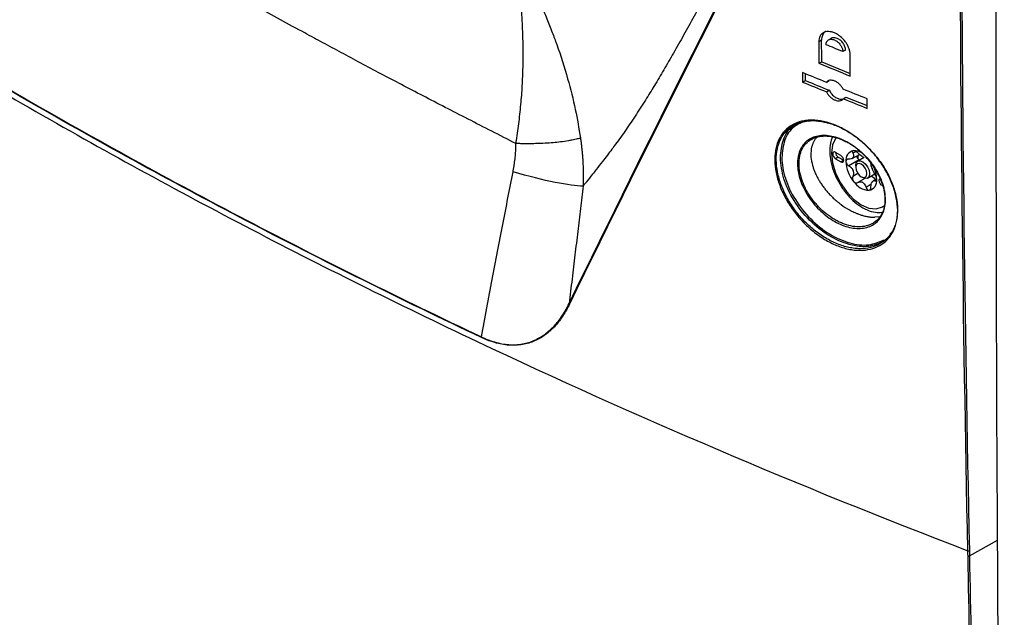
# Model space of a CAD drawing. Header units: millimetres. Extents: x 155473 to 158085, y 111018 to 114514.
# Tile 153 of 181: x 157618 to 157745, y 113731 to 113808. Entities that reach past the tile are written whole.
import ezdxf

# ---------------------------------------------------------------- set-up
doc = ezdxf.new("R2010")
doc.units = ezdxf.units.MM

msp = doc.modelspace()

# ---------------------------------------------------------------- linework, layer by layer
at = {"color": 7, "linetype": 'Continuous', "lineweight": 25}
for p, q in [((157721.39, 113805.65), (157721.03, 113805.45)), ((157722.63, 113805.89), (157722.23, 113805.66)), ((157724.47, 113804.39), (157724.12, 113804.19)), ((157721.05, 113802.68), (157721.41, 113802.89)), ((157721.41, 113802.89), (157725.07, 113801.39)), ((157719.31, 113800.47), (157719.3, 113801.34)), ((157718.95, 113800.27), (157719.31, 113800.47)), ((157722.35, 113800.43), (157722, 113800.23)), ((157722.01, 113799.01), (157722.36, 113799.22)), ((157724.17, 113798.13), (157724.52, 113798.34)), ((157724.52, 113798.34), (157727.24, 113797.24)), ((157723.88, 113790.82), (157723.17, 113791.23)), ((157725.82, 113791.35), (157725.41, 113791.11)), ((157723.52, 113790.62), (157723.17, 113790.41)), ((157723.17, 113790.41), (157723.88, 113790)), ((157723.52, 113790.62), (157724.23, 113790.21)), ((157724.23, 113790.21), (157723.88, 113790)), ((157726.21, 113790.28), (157724.87, 113789.51)), ((157725.3, 113790.43), (157726.24, 113790.97)), ((157726.88, 113790.57), (157726.05, 113790.09)), ((157726.21, 113790.28), (157726.27, 113790.22)), ((157725.79, 113789.51), (157725.79, 113789.31)), ((157726.06, 113788.51), (157725.41, 113788.13)), ((157726.95, 113787.87), (157726.04, 113787.35)), ((157726.49, 113788.09), (157726.67, 113787.98)), ((157727.3, 113787.92), (157728.23, 113788.46)), ((157728.47, 113787.83), (157728.02, 113787.56)), ((157728.46, 113787.66), (157728.27, 113787.55)), ((157727.78, 113787.12), (157727.11, 113786.73)), ((157728.86, 113782.94), (157728.25, 113782.88)), ((157730.16, 113780.71), (157730.37, 113780.92)), ((157740.4, 113739.34), (157744.02, 113741.35)), ((157740.39, 113740.02), (157740.4, 113739.34))]:
    msp.add_line(p, q, dxfattribs=at)
at = {"color": 7, "linetype": 'Continuous', "lineweight": 25, "flags": 128}
for points in [[(157723.25, 113793.12), (157723.18, 113793.02), (157722.8, 113792.18), (157722.67, 113791.11), (157722.8, 113789.89), (157723.18, 113788.61), (157723.79, 113787.34), (157724.58, 113786.18), (157725.5, 113785.21), (157726.49, 113784.49), (157727.48, 113784.07), (157728.41, 113783.97), (157729.2, 113784.22), (157729.38, 113784.34)], [(157723.17, 113791.23), (157723.04, 113791.28), (157722.92, 113791.25), (157722.84, 113791.17), (157722.82, 113791.03), (157722.84, 113790.85), (157722.92, 113790.68), (157723.04, 113790.52), (157723.17, 113790.41)], [(157723.88, 113790), (157724.01, 113789.96), (157724.13, 113789.98), (157724.2, 113790.07), (157724.23, 113790.21), (157724.2, 113790.38), (157724.13, 113790.56), (157724.01, 113790.71), (157723.88, 113790.82)], [(157725.79, 113789.51), (157725.85, 113789.87), (157726.05, 113790.09), (157726.33, 113790.14), (157726.67, 113790.03)], [(157726.49, 113789.72), (157726.22, 113789.81), (157725.99, 113789.77), (157725.84, 113789.59), (157725.79, 113789.31), (157725.84, 113788.97), (157725.99, 113788.61), (157726.22, 113788.3), (157726.49, 113788.09), (157726.76, 113787.99), (157726.99, 113788.04), (157727.15, 113788.21), (157727.2, 113788.49), (157727.15, 113788.84), (157726.99, 113789.19), (157726.76, 113789.5), (157726.49, 113789.72)], [(157726.67, 113790.03), (157727.01, 113789.75), (157727.3, 113789.37), (157727.49, 113788.92), (157727.55, 113788.49), (157727.49, 113788.14), (157727.3, 113787.92), (157727.01, 113787.87), (157726.67, 113787.98), (157726.67, 113787.98)], [(157728.86, 113787.83), (157728.86, 113787.83), (157728.78, 113787.74), (157728.76, 113787.6), (157728.78, 113787.42), (157728.86, 113787.25), (157728.98, 113787.09), (157729.11, 113786.98)], [(157740.22, 113739.33), (157740.21, 113739.57), (157740.2, 113740)]]:
    msp.add_lwpolyline(points, dxfattribs=at)
at = {"color": 7, "linetype": 'Continuous', "lineweight": 25}
for centre, radius, start, end in [((157723.92, 113791.25), 0.75, 181.8666, 238.1281), ((157725.73, 113790.24), 1.23, 100.5468, 189.2519), ((157725.56, 113789.66), 1.8, 56.1502, 91.7313), ((157728.81, 113790.24), 4.3, 182.6393, 219.7721), ((157726.1, 113790.08), 0.818, 141.0957, 148.703), ((157725.08, 113790.8), 0.43, 317.6518, 332.1469), ((157728.75, 113790.79), 2.71, 178.6009, 187.5139), ((157726.76, 113790.9), 0.828, 213.3477, 228.1576), ((157725.71, 113789), 1.91, 57.8448, 62.1606), ((157727.17, 113791.53), 1, 235.8866, 244.1188), ((157728.49, 113790.08), 3.28, 199.6999, 202.7114), ((157723.83, 113788.27), 1.72, 18.3336, 24.0778), ((157724.85, 113787.93), 3.28, 19.6999, 22.7114), ((157729.52, 113789.74), 1.72, 198.3336, 204.0778), ((157724.53, 113787.64), 3.95, 1.7842, 27.6387), ((157727.64, 113788.9), 2.56, 213.4349, 266.5705), ((157727.63, 113789), 1.91, 237.8448, 242.1606), ((157726.17, 113786.48), 1, 55.8866, 64.1188), ((157727.26, 113787.56), 1.23, 280.5468, 9.2519), ((157727.35, 113787.04), 1.17, 35.8738, 72.567), ((157727.25, 113787.93), 0.818, 321.0957, 328.703), ((157728.26, 113787.21), 0.43, 137.6518, 152.1469), ((157740.3, 113739.55), 0.232, 249.9808, 297.6611)]:
    msp.add_arc(centre, radius, start, end, dxfattribs=at)
for points, knots in [([(157518.92, 113867.75), (157533.41, 113855.12), (157548.99, 113842.96), (157573.94, 113825.38), (157582.55, 113819.62), (157600.22, 113808.36), (157609.29, 113802.86), (157627.9, 113792.12), (157637.44, 113786.88), (157656.96, 113776.67), (157666.91, 113771.72), (157697.3, 113757.35), (157718.33, 113748.37), (157740.2, 113740)], [0.001071, 0.001071, 0.001071, 0.001071, 0.25, 0.25, 0.375, 0.375, 0.5, 0.5, 0.625, 0.625, 0.75, 0.75, 0.998929, 0.998929, 0.998929, 0.998929]), ([(157682.07, 113792.36), (157681.03, 113792.89), (157678.98, 113793.93), (157675.95, 113795.49), (157673, 113797), (157670.15, 113798.48), (157667.39, 113799.93), (157664.72, 113801.33), (157662.14, 113802.7), (157659.65, 113804.03), (157657.25, 113805.32), (157653.6, 113807.29), (157648.58, 113810.04), (157642.08, 113813.66), (157635.29, 113817.49), (157626.08, 113822.77), (157615.04, 113829.24), (157604.93, 113835.33), (157597.77, 113839.75), (157592.99, 113842.74), (157587.92, 113845.95), (157582.56, 113849.39), (157578.91, 113851.77), (157577.03, 113853)], [0, 0, 0, 0, 0.02848, 0.056193, 0.083137, 0.109306, 0.1347, 0.159315, 0.183148, 0.206197, 0.228461, 0.249937, 0.307908, 0.368918, 0.432954, 0.500001, 0.631048, 0.750064, 0.793815, 0.840704, 0.890712, 0.943819, 1, 1, 1, 1]), ([(157722.25, 113838.84), (157722.13, 113838.64), (157721.88, 113838.23), (157721.5, 113837.6), (157721.11, 113836.96), (157720.71, 113836.3), (157720.3, 113835.61), (157719.88, 113834.91), (157719.45, 113834.19), (157719, 113833.45), (157718.54, 113832.69), (157718.08, 113831.91), (157717.6, 113831.1), (157717.1, 113830.28), (157716.6, 113829.43), (157716.09, 113828.55), (157715.56, 113827.65), (157715.02, 113826.73), (157714.3, 113825.47), (157713.3, 113823.72), (157711.96, 113821.36), (157710.54, 113818.81), (157709.21, 113816.4), (157708.12, 113814.41), (157707.27, 113812.87), (157706.32, 113811.12), (157705.19, 113809.07), (157703.82, 113806.62), (157702.51, 113804.3), (157701.25, 113802.12), (157700.05, 113800.08), (157698.83, 113798.09), (157697.56, 113796.11), (157696.23, 113794.13), (157695.17, 113792.66), (157694.37, 113791.59), (157693.81, 113790.85), (157693.14, 113789.97), (157692.51, 113789.15), (157691.81, 113788.27), (157691.29, 113787.62), (157690.89, 113787.11), (157690.75, 113786.95), (157690.71, 113786.89)], [0, 0, 0, 0, 0.0126553, 0.0255371, 0.0386502, 0.0519999, 0.0655916, 0.0794311, 0.0935245, 0.1078782, 0.1224988, 0.1373934, 0.1525694, 0.1680344, 0.1837963, 0.1998635, 0.2162446, 0.2329485, 0.2499847, 0.2839417, 0.3253986, 0.374477, 0.4163934, 0.450756, 0.4774825, 0.4965103, 0.5418194, 0.5855942, 0.6277477, 0.6682008, 0.7068829, 0.7437325, 0.7859022, 0.8283938, 0.8710856, 0.8860112, 0.9035787, 0.9237469, 0.9482826, 0.9625286, 0.9878185, 0.9961104, 1, 1, 1, 1]), ([(157677.63, 113767.42), (157667.34, 113772.28), (157657.27, 113777.28), (157637.57, 113787.57), (157627.94, 113792.86), (157609.13, 113803.72), (157599.97, 113809.28), (157582.15, 113820.65), (157573.48, 113826.46), (157565.06, 113832.41)], [0, 0, 0, 0, 0.25, 0.25, 0.5, 0.5, 0.75, 0.75, 1, 1, 1, 1]), ([(157565.07, 113832.48), (157573.49, 113826.54), (157582.16, 113820.72), (157599.99, 113809.35), (157609.15, 113803.8), (157627.96, 113792.94), (157637.58, 113787.65), (157657.28, 113777.36), (157667.35, 113772.35), (157677.65, 113767.49)], [0, 0, 0, 0, 0.25, 0.25, 0.5, 0.5, 0.75, 0.75, 1, 1, 1, 1]), ([(157682.85, 113815.22), (157682.95, 113815.04), (157683.44, 113814.13), (157684.24, 113812.5), (157685.21, 113810.4), (157686.04, 113808.47), (157686.73, 113806.73), (157687.67, 113804.17), (157688.72, 113800.87), (157689.74, 113796.85), (157690.17, 113794.3), (157690.37, 113793.08)], [0, 0, 0, 0, 0.02462, 0.131268, 0.228882, 0.317301, 0.396497, 0.46653, 0.663232, 0.838833, 1, 1, 1, 1]), ([(157682.07, 113792.36), (157682.07, 113792.37), (157682.06, 113792.4), (157682.08, 113792.44), (157682.1, 113792.51), (157682.11, 113792.58), (157682.12, 113792.67), (157682.12, 113792.73), (157682.26, 113793.57), (157682.49, 113795.22), (157682.75, 113797.65), (157682.92, 113800.08), (157683.01, 113802.52), (157683.01, 113804.77), (157682.95, 113806.9), (157682.85, 113808.95), (157682.68, 113811), (157682.46, 113813.03), (157682.28, 113814.29), (157682.18, 113814.96)], [0, 0, 0, 0, 0.001064, 0.003941, 0.005704, 0.010144, 0.013397, 0.017187, 0.018134, 0.122954, 0.23072, 0.334504, 0.439534, 0.550341, 0.63066, 0.72234, 0.825467, 0.90713, 1, 1, 1, 1]), ([(157725.05, 113803.81), (157725.05, 113803.94), (157725.04, 113804.07), (157724.98, 113804.35), (157724.94, 113804.49), (157724.84, 113804.77), (157724.78, 113804.91), (157724.63, 113805.19), (157724.54, 113805.32), (157724.26, 113805.71), (157724.03, 113805.94), (157723.67, 113806.24), (157723.54, 113806.32), (157723.29, 113806.48), (157723.16, 113806.54), (157722.9, 113806.65), (157722.77, 113806.69), (157722.51, 113806.75), (157722.39, 113806.76), (157722.14, 113806.76), (157722.03, 113806.75), (157721.81, 113806.7), (157721.71, 113806.66), (157721.52, 113806.55), (157721.44, 113806.49), (157721.29, 113806.33), (157721.23, 113806.24), (157721.13, 113806.05), (157721.09, 113805.94), (157721.04, 113805.7), (157721.03, 113805.58), (157721.03, 113805.45)], [0, 0, 0, 0, 0.0625, 0.0625, 0.125, 0.125, 0.1875, 0.1875, 0.25, 0.25, 0.375, 0.375, 0.4375, 0.4375, 0.5, 0.5, 0.5625, 0.5625, 0.625, 0.625, 0.6875, 0.6875, 0.75, 0.75, 0.8125, 0.8125, 0.875, 0.875, 0.9375, 0.9375, 1, 1, 1, 1]), ([(157721.96, 113806.8), (157721.96, 113806.8), (157721.77, 113806.75), (157721.55, 113806.43), (157721.39, 113806), (157721.39, 113805.72), (157721.39, 113805.65)], [0, 0, 0, 0, 0.008329, 0.442086, 0.86976, 1, 1, 1, 1]), ([(157721.96, 113805.07), (157721.96, 113805.1), (157721.96, 113805.15), (157721.98, 113805.24), (157721.99, 113805.32), (157722.02, 113805.4), (157722.06, 113805.47), (157722.1, 113805.53), (157722.15, 113805.59), (157722.21, 113805.64), (157722.33, 113805.73), (157722.59, 113805.8), (157723.01, 113805.72), (157723.39, 113805.5), (157723.64, 113805.26), (157723.79, 113805.08), (157723.91, 113804.89), (157724, 113804.71), (157724.07, 113804.53), (157724.11, 113804.35), (157724.11, 113804.24), (157724.12, 113804.19)], [0, 0, 0, 0, 0.026661, 0.053612, 0.080859, 0.108406, 0.136259, 0.164425, 0.192906, 0.22171, 0.250839, 0.358307, 0.499776, 0.624375, 0.69052, 0.749576, 0.802427, 0.853868, 0.903924, 0.952625, 1, 1, 1, 1]), ([(157724.12, 113804.19), (157723.76, 113804.33), (157723.04, 113804.63), (157722.32, 113804.92), (157721.96, 113805.07)], [0, 0, 0, 0, 0.4999284, 1, 1, 1, 1]), ([(157724.47, 113804.39), (157724.45, 113804.53), (157724.43, 113804.75), (157724.29, 113805.05), (157724.11, 113805.34), (157723.81, 113805.66), (157723.44, 113805.88), (157723.14, 113805.97), (157722.88, 113805.98), (157722.7, 113805.95), (157722.63, 113805.89), (157722.63, 113805.89)], [0, 0, 0, 0, 0.160488, 0.245368, 0.333183, 0.499123, 0.66516, 0.765802, 0.854973, 0.998395, 1, 1, 1, 1]), ([(157724.16, 113799.35), (157724.1, 113799.47), (157724.03, 113799.58), (157723.88, 113799.79), (157723.79, 113799.89), (157723.6, 113800.08), (157723.5, 113800.16), (157723.29, 113800.3), (157723.18, 113800.36), (157722.96, 113800.44), (157722.86, 113800.47), (157722.65, 113800.5), (157722.55, 113800.51), (157722.36, 113800.48), (157722.27, 113800.45), (157722.12, 113800.36), (157722.06, 113800.3), (157722, 113800.23)], [0, 0, 0, 0, 0.125, 0.125, 0.25, 0.25, 0.375, 0.375, 0.5, 0.5, 0.625, 0.625, 0.75, 0.75, 0.875, 0.875, 1, 1, 1, 1]), ([(157722.01, 113799.01), (157722.07, 113798.89), (157722.13, 113798.78), (157722.29, 113798.57), (157722.38, 113798.47), (157722.56, 113798.29), (157722.67, 113798.2), (157722.88, 113798.06), (157722.98, 113798.01), (157723.2, 113797.92), (157723.31, 113797.89), (157723.52, 113797.86), (157723.62, 113797.86), (157723.8, 113797.89), (157723.89, 113797.92), (157724.04, 113798), (157724.11, 113798.06), (157724.17, 113798.13)], [0, 0, 0, 0, 0.125, 0.125, 0.25, 0.25, 0.375, 0.375, 0.5, 0.5, 0.625, 0.625, 0.75, 0.75, 0.875, 0.875, 1, 1, 1, 1]), ([(157722.36, 113799.22), (157722.45, 113799.07), (157722.61, 113798.78), (157722.99, 113798.41), (157723.4, 113798.16), (157723.81, 113798.04), (157724.04, 113798.08), (157724.14, 113798.1)], [0, 0, 0, 0, 0.204643, 0.409201, 0.615835, 0.824291, 1, 1, 1, 1]), ([(157715.36, 113790.23), (157715.36, 113790.49), (157715.37, 113790.74), (157715.42, 113791.23), (157715.45, 113791.47), (157715.6, 113792.15), (157715.74, 113792.58), (157716.03, 113793.16), (157716.14, 113793.34), (157716.39, 113793.69), (157716.52, 113793.85), (157716.94, 113794.3), (157717.26, 113794.55), (157717.99, 113794.97), (157718.39, 113795.12), (157719.03, 113795.27), (157719.24, 113795.31), (157719.7, 113795.36), (157719.93, 113795.37), (157720.64, 113795.36), (157721.13, 113795.31), (157721.88, 113795.14), (157722.14, 113795.08), (157722.65, 113794.91), (157722.91, 113794.82), (157723.67, 113794.51), (157724.18, 113794.25), (157724.95, 113793.79), (157725.2, 113793.63), (157725.69, 113793.29), (157726.18, 113792.92), (157726.64, 113792.52), (157727.1, 113792.1), (157727.33, 113791.88), (157727.98, 113791.2), (157728.39, 113790.72), (157728.94, 113789.97), (157729.12, 113789.71), (157729.46, 113789.19), (157729.62, 113788.92), (157730.06, 113788.12), (157730.31, 113787.58), (157730.62, 113786.75), (157730.72, 113786.48), (157730.88, 113785.93), (157730.94, 113785.65), (157731.11, 113784.84), (157731.17, 113784.3), (157731.18, 113783.29), (157731.13, 113782.8), (157730.98, 113782.11), (157730.92, 113781.89), (157730.77, 113781.46), (157730.6, 113781.06), (157730.38, 113780.69), (157730.14, 113780.34), (157730, 113780.18), (157729.57, 113779.72), (157729.24, 113779.46), (157728.51, 113779.05), (157728.11, 113778.89), (157727.25, 113778.68), (157726.8, 113778.63), (157726.08, 113778.63), (157725.83, 113778.64), (157725.34, 113778.7), (157725.09, 113778.74), (157724.34, 113778.9), (157723.83, 113779.06), (157722.79, 113779.48), (157722.28, 113779.74), (157721.53, 113780.19), (157721.28, 113780.35), (157720.79, 113780.7), (157720.54, 113780.88), (157719.83, 113781.46), (157719.37, 113781.88), (157718.51, 113782.79), (157718.11, 113783.28), (157717.37, 113784.29), (157717.04, 113784.81), (157716.6, 113785.62), (157716.46, 113785.9), (157716.21, 113786.45), (157716.1, 113786.72), (157715.8, 113787.55), (157715.64, 113788.1), (157715.42, 113789.19), (157715.37, 113789.72), (157715.36, 113790.23)], [0, 0, 0, 0, 0.015625, 0.015625, 0.03125, 0.03125, 0.0625, 0.0625, 0.078125, 0.078125, 0.09375, 0.09375, 0.125, 0.125, 0.15625, 0.15625, 0.171875, 0.171875, 0.1875, 0.1875, 0.21875, 0.21875, 0.234375, 0.234375, 0.25, 0.25, 0.28125, 0.28125, 0.296875, 0.296875, 0.3125, 0.328125, 0.328125, 0.34375, 0.34375, 0.375, 0.375, 0.390625, 0.390625, 0.40625, 0.40625, 0.4375, 0.4375, 0.453125, 0.453125, 0.46875, 0.46875, 0.5, 0.5, 0.53125, 0.53125, 0.546875, 0.546875, 0.5625, 0.578125, 0.578125, 0.59375, 0.59375, 0.625, 0.625, 0.65625, 0.65625, 0.6875, 0.6875, 0.703125, 0.703125, 0.71875, 0.71875, 0.75, 0.75, 0.78125, 0.78125, 0.796875, 0.796875, 0.8125, 0.8125, 0.84375, 0.84375, 0.875, 0.875, 0.90625, 0.90625, 0.921875, 0.921875, 0.9375, 0.9375, 0.96875, 0.96875, 1, 1, 1, 1]), ([(157715.56, 113790.24), (157715.56, 113789.74), (157715.62, 113789.21), (157715.83, 113788.14), (157715.99, 113787.6), (157716.29, 113786.79), (157716.4, 113786.52), (157716.64, 113785.98), (157716.78, 113785.71), (157717.21, 113784.91), (157717.54, 113784.4), (157718.26, 113783.4), (157718.67, 113782.92), (157719.51, 113782.03), (157719.96, 113781.62), (157720.67, 113781.05), (157720.91, 113780.87), (157721.4, 113780.53), (157721.64, 113780.37), (157722.38, 113779.92), (157722.89, 113779.67), (157723.91, 113779.26), (157724.41, 113779.1), (157725.15, 113778.95), (157725.4, 113778.91), (157725.89, 113778.85), (157726.13, 113778.84), (157726.83, 113778.84), (157727.28, 113778.89), (157728.13, 113779.1), (157728.53, 113779.25), (157729.25, 113779.66), (157729.57, 113779.92), (157730, 113780.37), (157730.13, 113780.53), (157730.37, 113780.87), (157730.59, 113781.24), (157730.76, 113781.63), (157730.9, 113782.05), (157730.97, 113782.27), (157731.11, 113782.95), (157731.16, 113783.43), (157731.15, 113784.43), (157731.09, 113784.96), (157730.93, 113785.76), (157730.86, 113786.03), (157730.7, 113786.57), (157730.61, 113786.84), (157730.3, 113787.65), (157730.05, 113788.18), (157729.62, 113788.97), (157729.46, 113789.24), (157729.13, 113789.75), (157728.95, 113790), (157728.4, 113790.74), (157728, 113791.21), (157727.36, 113791.88), (157727.14, 113792.1), (157726.68, 113792.51), (157726.22, 113792.9), (157725.74, 113793.26), (157725.26, 113793.6), (157725.01, 113793.76), (157724.26, 113794.21), (157723.75, 113794.46), (157723, 113794.77), (157722.74, 113794.86), (157722.24, 113795.02), (157721.99, 113795.08), (157721.24, 113795.24), (157720.76, 113795.3), (157720.06, 113795.31), (157719.83, 113795.3), (157719.38, 113795.25), (157719.17, 113795.21), (157718.54, 113795.06), (157718.15, 113794.91), (157717.43, 113794.5), (157717.11, 113794.25), (157716.69, 113793.81), (157716.56, 113793.65), (157716.33, 113793.3), (157716.22, 113793.12), (157715.93, 113792.55), (157715.79, 113792.13), (157715.6, 113791.23), (157715.55, 113790.75), (157715.56, 113790.24)], [0, 0, 0, 0, 0.03125, 0.03125, 0.0625, 0.0625, 0.078125, 0.078125, 0.09375, 0.09375, 0.125, 0.125, 0.15625, 0.15625, 0.1875, 0.1875, 0.203125, 0.203125, 0.21875, 0.21875, 0.25, 0.25, 0.28125, 0.28125, 0.296875, 0.296875, 0.3125, 0.3125, 0.34375, 0.34375, 0.375, 0.375, 0.40625, 0.40625, 0.421875, 0.421875, 0.4375, 0.453125, 0.453125, 0.46875, 0.46875, 0.5, 0.5, 0.53125, 0.53125, 0.546875, 0.546875, 0.5625, 0.5625, 0.59375, 0.59375, 0.609375, 0.609375, 0.625, 0.625, 0.65625, 0.65625, 0.671875, 0.671875, 0.6875, 0.703125, 0.703125, 0.71875, 0.71875, 0.75, 0.75, 0.765625, 0.765625, 0.78125, 0.78125, 0.8125, 0.8125, 0.828125, 0.828125, 0.84375, 0.84375, 0.875, 0.875, 0.90625, 0.90625, 0.921875, 0.921875, 0.9375, 0.9375, 0.96875, 0.96875, 1, 1, 1, 1]), ([(157716.08, 113790.54), (157716.16, 113791.34), (157716.32, 113792.95), (157717.33, 113794.51), (157718.35, 113794.92), (157718.72, 113795.07)], [0, 0, 0, 0, 0.388541, 0.778629, 1, 1, 1, 1]), ([(157719.37, 113795.25), (157718.83, 113795.05), (157717.64, 113794.59), (157716.5, 113792.93), (157716.35, 113791.34), (157716.28, 113790.55)], [0, 0, 0, 0, 0.295903, 0.648658, 1, 1, 1, 1]), ([(157681.7, 113788.71), (157681.72, 113788.85), (157681.78, 113789.14), (157681.85, 113789.56), (157681.91, 113789.98), (157681.96, 113790.39), (157682, 113790.8), (157682.03, 113791.2), (157682.06, 113791.59), (157682.07, 113791.98), (157682.07, 113792.23), (157682.07, 113792.36)], [0, 0, 0, 0, 0.1197802, 0.2372161, 0.3523787, 0.465342, 0.5761833, 0.6849834, 0.7918268, 0.8968016, 1, 1, 1, 1]), ([(157690.37, 113793.08), (157690.31, 113793.06), (157690.18, 113793.02), (157689.94, 113792.95), (157689.64, 113792.88), (157689.27, 113792.8), (157688.67, 113792.68), (157687.88, 113792.57), (157686.87, 113792.47), (157685.81, 113792.39), (157684.74, 113792.35), (157683.77, 113792.33), (157683.04, 113792.34), (157682.49, 113792.35), (157682.19, 113792.35), (157682.07, 113792.36)], [0, 0, 0, 0, 0.032433, 0.073282, 0.122679, 0.180752, 0.247603, 0.387517, 0.500515, 0.620228, 0.753167, 0.844439, 0.915717, 0.967432, 1, 1, 1, 1]), ([(157690.37, 113793.08), (157690.4, 113792.9), (157690.45, 113792.55), (157690.51, 113792.01), (157690.57, 113791.46), (157690.62, 113790.91), (157690.66, 113790.36), (157690.69, 113789.79), (157690.72, 113789.22), (157690.73, 113788.65), (157690.73, 113788.07), (157690.73, 113787.48), (157690.72, 113787.09), (157690.71, 113786.89)], [0, 0, 0, 0, 0.0869, 0.174686, 0.26333, 0.352804, 0.44308, 0.53413, 0.625925, 0.718437, 0.811638, 0.905502, 1, 1, 1, 1]), ([(157729.56, 113785.42), (157729.59, 113784.96), (157729.57, 113784.51), (157729.48, 113784.1), (157729.36, 113783.54), (157729.14, 113783.05), (157728.82, 113782.65), (157728.82, 113782.64), (157728.82, 113782.64), (157728.82, 113782.64), (157728.49, 113782.23), (157728.07, 113781.91), (157727.58, 113781.71), (157727.09, 113781.51), (157726.52, 113781.42), (157725.92, 113781.45), (157725.31, 113781.48), (157724.67, 113781.62), (157724.03, 113781.88), (157723.39, 113782.13), (157722.74, 113782.5), (157722.14, 113782.94), (157721.55, 113783.38), (157720.98, 113783.92), (157720.48, 113784.5), (157719.99, 113785.08), (157719.55, 113785.72), (157719.21, 113786.37), (157718.87, 113787.02), (157718.61, 113787.7), (157718.46, 113788.35), (157718.32, 113788.96), (157718.26, 113789.56), (157718.3, 113790.11), (157718.32, 113790.52), (157718.4, 113790.91), (157718.52, 113791.27), (157718.7, 113791.78), (157718.99, 113792.23), (157719.36, 113792.57), (157719.74, 113792.91), (157720.21, 113793.16), (157720.73, 113793.29), (157721.26, 113793.42), (157721.87, 113793.43), (157722.48, 113793.33), (157723.1, 113793.23), (157723.76, 113793.01), (157724.4, 113792.69), (157725.03, 113792.37), (157725.66, 113791.95), (157726.24, 113791.46), (157726.82, 113790.97), (157727.35, 113790.39), (157727.81, 113789.78), (157728.27, 113789.17), (157728.67, 113788.49), (157728.96, 113787.82), (157729.24, 113787.18), (157729.43, 113786.53), (157729.52, 113785.9), (157729.54, 113785.74), (157729.56, 113785.58), (157729.56, 113785.42)], [0, 0, 0, 0, 0.00168313, 0.00168313, 0.00168313, 0.00396726, 0.00396726, 0.00396726, 0.00398781, 0.00398781, 0.00398781, 0.00632781, 0.00632781, 0.00632781, 0.00869114, 0.00869114, 0.00869114, 0.01105724, 0.01105724, 0.01105724, 0.01340554, 0.01340554, 0.01340554, 0.01572071, 0.01572071, 0.01572071, 0.01800572, 0.01800572, 0.01800572, 0.02027547, 0.02027547, 0.02027547, 0.02239229, 0.02239229, 0.02239229, 0.02395872, 0.02395872, 0.02395872, 0.0262688, 0.0262688, 0.0262688, 0.0286116, 0.0286116, 0.0286116, 0.03097809, 0.03097809, 0.03097809, 0.03334317, 0.03334317, 0.03334317, 0.03568554, 0.03568554, 0.03568554, 0.03799308, 0.03799308, 0.03799308, 0.04032511, 0.04032511, 0.04032511, 0.04253742, 0.04253742, 0.04253742, 0.04311336, 0.04311336, 0.04311336, 0.04311336]), ([(157729.54, 113785.55), (157729.54, 113785.64), (157729.53, 113785.73), (157729.51, 113785.91), (157729.5, 113786.01), (157729.45, 113786.29), (157729.42, 113786.48), (157729.27, 113787.05), (157729.15, 113787.43), (157728.82, 113788.2), (157728.63, 113788.58), (157728.29, 113789.13), (157728.18, 113789.31), (157727.93, 113789.67), (157727.8, 113789.85), (157727.38, 113790.37), (157727.09, 113790.69), (157726.47, 113791.3), (157726.13, 113791.58), (157725.45, 113792.09), (157725.1, 113792.31), (157724.57, 113792.6), (157724.38, 113792.69), (157724.02, 113792.86), (157723.84, 113792.93), (157723.31, 113793.12), (157722.95, 113793.21), (157722.25, 113793.33), (157721.92, 113793.35), (157721.43, 113793.32), (157721.27, 113793.3), (157720.97, 113793.25), (157720.81, 113793.21), (157720.38, 113793.07), (157720.12, 113792.95), (157719.64, 113792.62), (157719.42, 113792.43), (157719.05, 113791.97), (157718.9, 113791.72), (157718.72, 113791.29), (157718.67, 113791.14), (157718.59, 113790.83), (157718.55, 113790.67), (157718.48, 113790.17), (157718.47, 113789.82), (157718.51, 113789.09), (157718.57, 113788.72), (157718.76, 113787.95), (157718.89, 113787.57), (157719.12, 113786.99), (157719.21, 113786.8), (157719.4, 113786.42), (157719.51, 113786.23), (157719.84, 113785.67), (157720.08, 113785.31), (157720.49, 113784.8), (157720.63, 113784.63), (157720.93, 113784.3), (157721.08, 113784.14), (157721.54, 113783.68), (157721.87, 113783.4), (157722.55, 113782.89), (157722.91, 113782.67), (157723.44, 113782.38), (157723.62, 113782.29), (157723.98, 113782.13), (157724.16, 113782.05), (157724.7, 113781.86), (157725.05, 113781.77), (157725.75, 113781.66), (157726.09, 113781.64), (157726.74, 113781.68), (157727.05, 113781.73), (157727.49, 113781.87), (157727.63, 113781.93), (157727.9, 113782.06), (157728.02, 113782.13), (157728.39, 113782.37), (157728.6, 113782.57), (157728.98, 113783.03), (157729.13, 113783.29), (157729.31, 113783.71), (157729.36, 113783.86), (157729.45, 113784.17), (157729.48, 113784.33), (157729.52, 113784.58), (157729.53, 113784.66), (157729.55, 113784.79), (157729.55, 113784.83), (157729.56, 113784.9), (157729.56, 113784.92), (157729.56, 113784.96), (157729.56, 113784.98), (157729.56, 113785.19), (157729.55, 113785.37), (157729.54, 113785.55)], [0, 0, 0, 0, 0.007812, 0.007812, 0.015625, 0.015625, 0.03125, 0.03125, 0.0625, 0.0625, 0.09375, 0.09375, 0.109375, 0.109375, 0.125, 0.125, 0.15625, 0.15625, 0.1875, 0.1875, 0.21875, 0.21875, 0.234375, 0.234375, 0.25, 0.25, 0.28125, 0.28125, 0.3125, 0.3125, 0.328125, 0.328125, 0.34375, 0.34375, 0.375, 0.375, 0.40625, 0.40625, 0.4375, 0.4375, 0.453125, 0.453125, 0.46875, 0.46875, 0.5, 0.5, 0.53125, 0.53125, 0.5625, 0.5625, 0.578125, 0.578125, 0.59375, 0.59375, 0.625, 0.625, 0.640625, 0.640625, 0.65625, 0.65625, 0.6875, 0.6875, 0.71875, 0.71875, 0.734375, 0.734375, 0.75, 0.75, 0.78125, 0.78125, 0.8125, 0.8125, 0.84375, 0.84375, 0.859375, 0.859375, 0.875, 0.875, 0.90625, 0.90625, 0.9375, 0.9375, 0.953125, 0.953125, 0.96875, 0.96875, 0.976563, 0.976563, 0.980469, 0.980469, 0.982422, 0.982422, 0.984375, 0.984375, 1, 1, 1, 1]), ([(157720.31, 113792.47), (157720.28, 113792.42), (157720.24, 113792.32), (157720.18, 113792.15), (157720.13, 113791.98), (157720.08, 113791.8), (157720.06, 113791.68), (157720.05, 113791.62)], [0, 0, 0, 0, 0.1999428, 0.3995834, 0.5992516, 0.7992797, 1, 1, 1, 1]), ([(157720.77, 113793.18), (157720.74, 113793.13), (157720.66, 113793.05), (157720.56, 113792.92), (157720.47, 113792.78), (157720.38, 113792.63), (157720.33, 113792.53), (157720.31, 113792.47)], [0, 0, 0, 0, 0.200128, 0.400081, 0.599968, 0.799902, 1, 1, 1, 1]), ([(157722.78, 113793.21), (157722.68, 113792.95), (157722.46, 113792.36), (157722.4, 113791.28), (157722.55, 113790.04), (157722.93, 113788.74), (157723.52, 113787.46), (157724.27, 113786.28), (157725.17, 113785.23), (157726.17, 113784.38), (157727.23, 113783.79), (157728.24, 113783.47), (157728.86, 113783.51), (157729.13, 113783.53)], [0, 0, 0, 0, 0.074458, 0.165919, 0.260118, 0.35466, 0.448919, 0.543105, 0.637557, 0.732629, 0.82874, 0.925882, 1, 1, 1, 1]), ([(157725.5, 113791.45), (157725.43, 113791.45), (157725.38, 113791.41), (157725.35, 113791.28), (157725.36, 113791.2), (157725.41, 113791.11)], [0, 0, 0, 0, 0.5, 0.5, 1, 1, 1, 1]), ([(157725.41, 113791.11), (157725.46, 113791.01), (157725.49, 113790.92), (157725.51, 113790.75), (157725.49, 113790.67), (157725.46, 113790.59)], [0, 0, 0, 0, 0.5, 0.5, 1, 1, 1, 1]), ([(157726.04, 113791.17), (157725.96, 113791.25), (157725.86, 113791.33), (157725.67, 113791.43), (157725.58, 113791.46), (157725.5, 113791.45)], [0, 0, 0, 0, 0.5, 0.5, 1, 1, 1, 1]), ([(157729.36, 113779.76), (157728.74, 113779.5), (157727.45, 113778.94), (157724.93, 113779.25), (157722.27, 113780.42), (157719.76, 113782.42), (157717.74, 113784.99), (157716.37, 113787.85), (157716.18, 113789.65), (157716.08, 113790.54)], [0, 0, 0, 0, 0.133161, 0.276734, 0.42216, 0.568269, 0.713658, 0.857342, 1, 1, 1, 1]), ([(157716.28, 113790.55), (157716.28, 113790.55), (157716.29, 113789.71), (157716.44, 113788.79), (157717.03, 113786.97), (157717.9, 113785.09), (157719.91, 113782.57), (157722.38, 113780.6), (157725.01, 113779.45), (157727.49, 113779.16), (157728.76, 113779.7), (157729.37, 113779.97)], [0, 0, 0, 0, 0.0008858, 0.1421877, 0.1426287, 0.286274, 0.4316366, 0.5777321, 0.7231498, 0.8667115, 1, 1, 1, 1]), ([(157724.87, 113790.35), (157724.77, 113790.36), (157724.68, 113790.33), (157724.55, 113790.23), (157724.51, 113790.14), (157724.51, 113790.05)], [0, 0, 0, 0, 0.5, 0.5, 1, 1, 1, 1]), ([(157724.51, 113790.05), (157724.51, 113789.95), (157724.55, 113789.84), (157724.68, 113789.65), (157724.77, 113789.56), (157724.87, 113789.51)], [0, 0, 0, 0, 0.5, 0.5, 1, 1, 1, 1]), ([(157726.07, 113790.44), (157726.03, 113790.48), (157725.94, 113790.56), (157725.88, 113790.68), (157725.87, 113790.74), (157725.87, 113790.76)], [0, 0, 0, 0, 0.4227465, 0.8821288, 1, 1, 1, 1]), ([(157677.65, 113767.49), (157677.88, 113768.74), (157678.34, 113771.21), (157679.03, 113774.87), (157679.71, 113778.44), (157680.38, 113781.94), (157681.04, 113785.35), (157681.48, 113787.6), (157681.7, 113788.71)], [0, 0, 0, 0, 0.176194, 0.348579, 0.517152, 0.681914, 0.842864, 1, 1, 1, 1]), ([(157690.71, 113786.89), (157689.87, 113786.9), (157688.64, 113787.06), (157685.56, 113787.68), (157683.72, 113788.14), (157681.7, 113788.71)], [0, 0, 0, 0, 0.5, 0.5, 1, 1, 1, 1]), ([(157720.22, 113789.56), (157720.24, 113789.49), (157720.28, 113789.34), (157720.35, 113789.13), (157720.43, 113788.91), (157720.52, 113788.69), (157720.59, 113788.54), (157720.62, 113788.46)], [0, 0, 0, 0, 0.200213, 0.400006, 0.599695, 0.799589, 1, 1, 1, 1]), ([(157724.87, 113789.51), (157724.98, 113789.45), (157725.08, 113789.37), (157725.27, 113789.19), (157725.34, 113789.09), (157725.4, 113788.97)], [0, 0, 0, 0, 0.5, 0.5, 1, 1, 1, 1]), ([(157728.27, 113788.39), (157728.21, 113788.48), (157728.16, 113788.58), (157728.04, 113788.8), (157727.99, 113788.92), (157727.94, 113789.04)], [0, 0, 0, 0, 0.5, 0.5, 1, 1, 1, 1]), ([(157720.9, 113787.91), (157720.93, 113787.85), (157721, 113787.73), (157721.1, 113787.55), (157721.18, 113787.43), (157721.22, 113787.37)], [0, 0, 0, 0, 0.333628, 0.666844, 1, 1, 1, 1]), ([(157721.22, 113787.37), (157721.26, 113787.3), (157721.36, 113787.15), (157721.5, 113786.94), (157721.66, 113786.73), (157721.82, 113786.52), (157721.93, 113786.39), (157721.98, 113786.32)], [0, 0, 0, 0, 0.19954, 0.399053, 0.598796, 0.799026, 1, 1, 1, 1]), ([(157725.41, 113788.13), (157725.36, 113788.04), (157725.35, 113787.93), (157725.38, 113787.7), (157725.43, 113787.58), (157725.5, 113787.49)], [0, 0, 0, 0, 0.5, 0.5, 1, 1, 1, 1]), ([(157725.5, 113787.49), (157725.58, 113787.4), (157725.67, 113787.34), (157725.86, 113787.29), (157725.96, 113787.3), (157726.04, 113787.35)], [0, 0, 0, 0, 0.5, 0.5, 1, 1, 1, 1]), ([(157726.04, 113787.35), (157726.13, 113787.4), (157726.22, 113787.43), (157726.42, 113787.44), (157726.51, 113787.43), (157726.61, 113787.38)], [0, 0, 0, 0, 0.5, 0.5, 1, 1, 1, 1]), ([(157727.74, 113786.79), (157727.74, 113786.91), (157727.75, 113787.03), (157727.8, 113787.25), (157727.84, 113787.34), (157727.88, 113787.41)], [0, 0, 0, 0, 0.5, 0.5, 1, 1, 1, 1]), ([(157728.02, 113787.55), (157728.04, 113787.57), (157728.11, 113787.62), (157728.2, 113787.59), (157728.26, 113787.55), (157728.27, 113787.55)], [0, 0, 0, 0, 0.261343, 0.855777, 1, 1, 1, 1]), ([(157728.47, 113787.76), (157728.47, 113787.86), (157728.45, 113787.97), (157728.38, 113788.2), (157728.33, 113788.3), (157728.27, 113788.39)], [0, 0, 0, 0, 0.5, 0.5, 1, 1, 1, 1]), ([(157728.27, 113787.55), (157728.33, 113787.51), (157728.38, 113787.51), (157728.45, 113787.59), (157728.47, 113787.66), (157728.47, 113787.76)], [0, 0, 0, 0, 0.5, 0.5, 1, 1, 1, 1]), ([(157690.71, 113786.89), (157690.6, 113785.93), (157690.37, 113783.99), (157690.02, 113781.04), (157689.66, 113778.01), (157689.29, 113774.92), (157689.03, 113772.83), (157688.9, 113771.78)], [0, 0, 0, 0, 0.1904414, 0.3856321, 0.5856011, 0.7903794, 1, 1, 1, 1]), ([(157721.98, 113786.32), (157722.04, 113786.25), (157722.15, 113786.12), (157722.33, 113785.92), (157722.51, 113785.73), (157722.7, 113785.54), (157722.82, 113785.42), (157722.89, 113785.36)], [0, 0, 0, 0, 0.201863, 0.402493, 0.602195, 0.801268, 1, 1, 1, 1]), ([(157727.11, 113786.73), (157727.14, 113786.62), (157727.2, 113786.52), (157727.33, 113786.38), (157727.41, 113786.34), (157727.48, 113786.35)], [0, 0, 0, 0, 0.5, 0.5, 1, 1, 1, 1]), ([(157727.48, 113786.35), (157727.56, 113786.36), (157727.62, 113786.41), (157727.71, 113786.56), (157727.74, 113786.67), (157727.74, 113786.79)], [0, 0, 0, 0, 0.5, 0.5, 1, 1, 1, 1]), ([(157723.38, 113784.92), (157723.42, 113784.89), (157723.51, 113784.82), (157723.64, 113784.72), (157723.77, 113784.62), (157723.86, 113784.55), (157723.9, 113784.52)], [0, 0, 0, 0, 0.245577, 0.499344, 0.73849, 1, 1, 1, 1]), ([(157724.98, 113783.83), (157725.01, 113783.81), (157725.1, 113783.76), (157725.29, 113783.67), (157725.54, 113783.55), (157725.79, 113783.43), (157725.97, 113783.36), (157726.06, 113783.32), (157726.09, 113783.31)], [0, 0, 0, 0, 0.0876969, 0.2452166, 0.4987215, 0.7545684, 0.9182205, 1, 1, 1, 1]), ([(157726.09, 113783.31), (157726.16, 113783.29), (157726.29, 113783.24), (157726.49, 113783.17), (157726.71, 113783.1), (157726.95, 113783.04), (157727.11, 113783.01), (157727.19, 113782.99)], [0, 0, 0, 0, 0.170441, 0.355379, 0.555032, 0.769743, 1, 1, 1, 1]), ([(157727.19, 113782.99), (157727.24, 113782.98), (157727.33, 113782.96), (157727.47, 113782.94), (157727.6, 113782.92), (157727.69, 113782.91), (157727.73, 113782.91)], [0, 0, 0, 0, 0.250366, 0.499408, 0.749478, 1, 1, 1, 1]), ([(157727.73, 113782.91), (157727.82, 113782.9), (157728, 113782.88), (157728.17, 113782.88), (157728.25, 113782.88)], [0, 0, 0, 0, 0.500578, 1, 1, 1, 1]), ([(157688.95, 113771.69), (157688.71, 113771.18), (157688.43, 113770.7), (157687.83, 113769.78), (157687.51, 113769.35), (157686.8, 113768.56), (157686.42, 113768.2), (157685.59, 113767.57), (157685.14, 113767.29), (157684.18, 113766.83), (157683.66, 113766.66), (157682.58, 113766.44), (157682.01, 113766.4), (157680.2, 113766.47), (157678.94, 113766.8), (157677.63, 113767.42)], [0, 0, 0, 0, 0.125, 0.125, 0.25, 0.25, 0.375, 0.375, 0.5, 0.5, 0.625, 0.625, 0.75, 0.75, 1, 1, 1, 1]), ([(157677.65, 113767.49), (157677.73, 113767.45), (157677.81, 113767.41), (157677.97, 113767.34), (157678.21, 113767.24), (157678.45, 113767.14), (157678.93, 113766.96), (157679.25, 113766.86), (157680.19, 113766.61), (157680.8, 113766.52), (157682, 113766.47), (157682.57, 113766.52), (157683.65, 113766.74), (157684.15, 113766.91), (157685.12, 113767.37), (157685.56, 113767.65), (157686.38, 113768.29), (157686.76, 113768.65), (157687.47, 113769.43), (157687.79, 113769.87), (157688.39, 113770.78), (157688.66, 113771.27), (157688.9, 113771.78)], [0, 0, 0, 0, 0.015625, 0.015625, 0.03125, 0.0625, 0.0625, 0.125, 0.125, 0.25, 0.25, 0.375, 0.375, 0.5, 0.5, 0.625, 0.625, 0.75, 0.75, 0.875, 0.875, 1, 1, 1, 1]), ([(157721.19, 113659.44), (157706.7, 113665.39), (157692.58, 113671.62), (157668.68, 113682.92), (157658.72, 113687.87), (157639.21, 113698.08), (157629.66, 113703.32), (157611.06, 113714.06), (157601.99, 113719.56), (157584.32, 113730.82), (157575.71, 113736.58), (157556.08, 113750.41), (157545.27, 113758.58), (157534.96, 113766.95)], [0.0808846, 0.0808846, 0.0808846, 0.0808846, 0.25, 0.25, 0.375, 0.375, 0.5, 0.5, 0.625, 0.625, 0.75, 0.75, 0.9191439, 0.9191439, 0.9191439, 0.9191439]), ([(157740.2, 113740), (157740.23, 113739.99), (157740.27, 113739.99), (157740.33, 113739.99), (157740.37, 113740), (157740.39, 113740.02)], [0, 0, 0, 0, 0.5, 0.5, 1, 1, 1, 1]), ([(157742.01, 113651.19), (157741.7, 113665.87), (157741.39, 113680.56), (157740.79, 113709.93), (157740.5, 113724.63), (157740.22, 113739.33)], [0, 0, 0, 0, 0.5, 0.5, 1, 1, 1, 1]), ([(157740.4, 113739.34), (157740.69, 113724.64), (157740.98, 113709.95), (157741.58, 113680.57), (157741.88, 113665.88), (157742.2, 113651.2)], [0, 0, 0, 0, 0.5, 0.5, 1, 1, 1, 1])]:
    msp.add_open_spline(points, degree=3, knots=knots, dxfattribs=at)
for points in [[(157688.9, 113771.78), (157699.27, 113793.05), (157710.07, 113814.57), (157721.31, 113836.31)], [(157721.36, 113836.17), (157710.13, 113814.46), (157699.32, 113792.95), (157688.95, 113771.69)], [(157740.2, 113740), (157739.58, 113769.54), (157739.23, 113799.25), (157739.18, 113829.11)], [(157739.36, 113829.12), (157739.42, 113799.26), (157739.76, 113769.55), (157740.39, 113740.02)], [(157744.02, 113741.35), (157743.87, 113767.11), (157743.82, 113792.93), (157743.87, 113818.8)], [(157721.03, 113805.45), (157721.04, 113804.53), (157721.05, 113803.6), (157721.05, 113802.68)], [(157721.41, 113802.89), (157721.4, 113803.81), (157721.39, 113804.73), (157721.39, 113805.65)], [(157725.07, 113801.05), (157725.07, 113801.97), (157725.06, 113802.89), (157725.05, 113803.81)], [(157721.05, 113802.68), (157722.39, 113802.14), (157723.73, 113801.59), (157725.07, 113801.05)], [(157722, 113800.23), (157720.98, 113800.65), (157719.96, 113801.07), (157718.94, 113801.49)], [(157718.94, 113801.49), (157718.95, 113801.08), (157718.95, 113800.67), (157718.95, 113800.27)], [(157718.95, 113800.27), (157719.97, 113799.85), (157720.99, 113799.43), (157722.01, 113799.01)], [(157719.31, 113800.47), (157720.32, 113800.05), (157721.34, 113799.63), (157722.36, 113799.22)], [(157727.23, 113798.11), (157726.21, 113798.52), (157725.18, 113798.94), (157724.16, 113799.35)], [(157724.17, 113798.13), (157725.19, 113797.72), (157726.22, 113797.3), (157727.25, 113796.89)], [(157727.25, 113796.89), (157727.24, 113797.3), (157727.24, 113797.7), (157727.23, 113798.11)], [(157720.05, 113791.62), (157720.01, 113791.31), (157720, 113790.98), (157720.02, 113790.63)], [(157726.61, 113790.7), (157726.42, 113790.82), (157726.21, 113790.98), (157726.04, 113791.17)], [(157720.02, 113790.63), (157720.06, 113790.29), (157720.12, 113789.93), (157720.22, 113789.56)], [(157725.4, 113790.51), (157725.29, 113790.39), (157725.09, 113790.33), (157724.87, 113790.35)], [(157725.46, 113788.81), (157725.53, 113788.57), (157725.5, 113788.33), (157725.41, 113788.13)], [(157727.88, 113789.2), (157727.8, 113789.43), (157727.74, 113789.63), (157727.74, 113789.76)], [(157720.62, 113788.46), (157720.7, 113788.28), (157720.8, 113788.09), (157720.9, 113787.91)], [(157726.73, 113787.31), (157726.91, 113787.19), (157727.03, 113786.97), (157727.11, 113786.73)], [(157722.89, 113785.36), (157723.05, 113785.21), (157723.21, 113785.06), (157723.38, 113784.92)], [(157723.9, 113784.52), (157724.25, 113784.26), (157724.61, 113784.03), (157724.98, 113783.83)], [(157688.9, 113771.78), (157688.91, 113771.75), (157688.93, 113771.71), (157688.95, 113771.69)], [(157677.65, 113767.49), (157677.64, 113767.47), (157677.63, 113767.44), (157677.63, 113767.42)], [(157744.89, 113652.7), (157744.48, 113682.18), (157744.19, 113711.73), (157744.02, 113741.35)]]:
    msp.add_open_spline(points, degree=3, dxfattribs=at)

doc.saveas('drawing.dxf')
